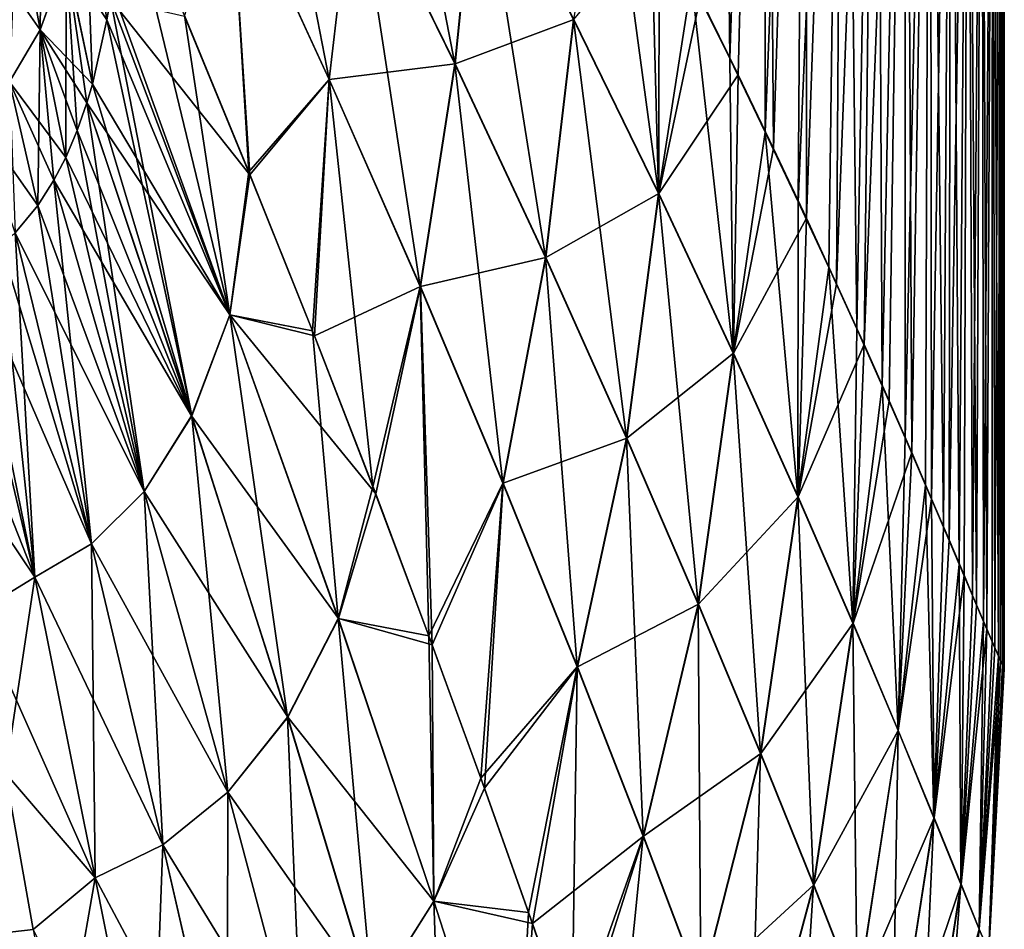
# Model space of a CAD drawing. Header units: millimetres. Extents: x -24 to 118, y -375 to 355.
# Tile 18 of 256: x 72 to 85, y 84 to 96. Entities that reach past the tile are written whole.
import ezdxf

# ---------------------------------------------------------------- set-up
doc = ezdxf.new("R2010")
doc.units = ezdxf.units.MM
doc.header["$LTSCALE"] = 52.148148
for name, color, linetype in [('21', 7, 'CONTINUOUS'), ('22', 7, 'CONTINUOUS'), ('23', 7, 'CONTINUOUS'), ('30', 7, 'CONTINUOUS'), ('31', 7, 'CONTINUOUS')]:
    doc.layers.add(name, color=color, linetype=linetype)

msp = doc.modelspace()

# ---------------------------------------------------------------- linework, layer by layer
at = {"layer": '21', "color": 7, "linetype": 'CONTINUOUS', "true_color": 0xe0f2ff}
for points in [[(81.118, 96.508, 18.729), (81.622, 95.488, 17.865), (81.457, 110.305, 18.051), (81.118, 96.508, 18.729)], [(81.457, 110.305, 18.051), (81.622, 95.488, 17.865), (82.078, 109.31, 16.894), (81.457, 110.305, 18.051)], [(81.734, 95.274, -17.67), (81.23, 96.299, -18.56), (82.089, 109.31, -16.894), (81.734, 95.274, -17.67)], [(81.622, 95.488, 17.865), (82.093, 94.515, 16.941), (82.078, 109.31, 16.894), (81.622, 95.488, 17.865)], [(82.203, 94.299, -16.721), (81.734, 95.274, -17.67), (82.089, 109.31, -16.894), (82.203, 94.299, -16.721)], [(82.078, 109.31, 16.894), (82.093, 94.515, 16.941), (82.634, 108.381, 15.656), (82.078, 109.31, 16.894)], [(82.645, 108.381, -15.656), (82.203, 94.299, -16.721), (82.089, 109.31, -16.894), (82.645, 108.381, -15.656)], [(82.093, 94.515, 16.941), (82.529, 93.593, 15.962), (82.634, 108.381, 15.656), (82.093, 94.515, 16.941)], [(82.637, 93.376, -15.715), (82.203, 94.299, -16.721), (82.645, 108.381, -15.656), (82.637, 93.376, -15.715)], [(82.634, 108.381, 15.656), (82.529, 93.593, 15.962), (83.129, 107.522, 14.345), (82.634, 108.381, 15.656)], [(83.138, 107.522, -14.345), (82.637, 93.376, -15.715), (82.645, 108.381, -15.656), (83.138, 107.522, -14.345)], [(82.529, 93.593, 15.962), (82.932, 92.726, 14.933), (83.129, 107.522, 14.345), (82.529, 93.593, 15.962)], [(83.036, 92.511, -14.659), (82.637, 93.376, -15.715), (83.138, 107.522, -14.345), (83.036, 92.511, -14.659)], [(82.932, 92.726, 14.933), (83.302, 91.914, 13.853), (83.129, 107.522, 14.345), (82.932, 92.726, 14.933)], [(83.573, 106.738, -12.97), (83.036, 92.511, -14.659), (83.138, 107.522, -14.345), (83.573, 106.738, -12.97)], [(83.129, 107.522, 14.345), (83.302, 91.914, 13.853), (83.565, 106.738, 12.97), (83.129, 107.522, 14.345)], [(83.4, 91.705, -13.555), (83.036, 92.511, -14.659), (83.573, 106.738, -12.97), (83.4, 91.705, -13.555)], [(83.302, 91.914, 13.853), (83.639, 91.16, 12.727), (83.565, 106.738, 12.97), (83.302, 91.914, 13.853)], [(83.95, 106.031, -11.539), (83.4, 91.705, -13.555), (83.573, 106.738, -12.97), (83.95, 106.031, -11.539)], [(83.565, 106.738, 12.97), (83.639, 91.16, 12.727), (83.944, 106.031, 11.539), (83.565, 106.738, 12.97)], [(83.731, 90.96, -12.403), (83.4, 91.705, -13.555), (83.95, 106.031, -11.539), (83.731, 90.96, -12.403)], [(83.639, 91.16, 12.727), (83.942, 90.47, 11.561), (83.944, 106.031, 11.539), (83.639, 91.16, 12.727)], [(84.029, 90.278, -11.211), (83.731, 90.96, -12.403), (83.95, 106.031, -11.539), (84.029, 90.278, -11.211)], [(83.944, 106.031, 11.539), (83.942, 90.47, 11.561), (84.27, 105.405, 10.063), (83.944, 106.031, 11.539)], [(84.275, 105.405, -10.063), (84.029, 90.278, -11.211), (83.95, 106.031, -11.539), (84.275, 105.405, -10.063)], [(83.942, 90.47, 11.561), (84.213, 89.845, 10.362), (84.27, 105.405, 10.063), (83.942, 90.47, 11.561)], [(84.293, 89.666, -9.985), (84.029, 90.278, -11.211), (84.275, 105.405, -10.063), (84.293, 89.666, -9.985)], [(84.213, 89.845, 10.362), (84.451, 89.289, 9.134), (84.27, 105.405, 10.063), (84.213, 89.845, 10.362)], [(84.27, 105.405, 10.063), (84.451, 89.289, 9.134), (84.545, 104.863, 8.551), (84.27, 105.405, 10.063)], [(84.548, 104.863, -8.551), (84.293, 89.666, -9.985), (84.275, 105.405, -10.063), (84.548, 104.863, -8.551)], [(84.523, 89.124, -8.731), (84.293, 89.666, -9.985), (84.548, 104.863, -8.551), (84.523, 89.124, -8.731)], [(84.451, 89.289, 9.134), (84.658, 88.801, 7.879), (84.545, 104.863, 8.551), (84.451, 89.289, 9.134)], [(84.775, 104.407, -7.013), (84.523, 89.124, -8.731), (84.548, 104.863, -8.551), (84.775, 104.407, -7.013)], [(84.545, 104.863, 8.551), (84.658, 88.801, 7.879), (84.773, 104.407, 7.013), (84.545, 104.863, 8.551)], [(84.721, 88.654, -7.455), (84.523, 89.124, -8.731), (84.775, 104.407, -7.013), (84.721, 88.654, -7.455)], [(84.658, 88.801, 7.879), (84.834, 88.386, 6.606), (84.773, 104.407, 7.013), (84.658, 88.801, 7.879)], [(84.888, 88.259, -6.16), (84.721, 88.654, -7.455), (84.775, 104.407, -7.013), (84.888, 88.259, -6.16)], [(84.773, 104.407, 7.013), (84.834, 88.386, 6.606), (84.956, 104.04, 5.459), (84.773, 104.407, 7.013)], [(84.957, 104.04, -5.459), (84.888, 88.259, -6.16), (84.775, 104.407, -7.013), (84.957, 104.04, -5.459)], [(84.834, 88.386, 6.606), (84.978, 88.045, 5.325), (84.956, 104.04, 5.459), (84.834, 88.386, 6.606)], [(85.024, 87.939, -4.857), (84.888, 88.259, -6.16), (84.957, 104.04, -5.459), (85.024, 87.939, -4.857)], [(84.956, 104.04, 5.459), (84.978, 88.045, 5.325), (85.097, 103.763, 3.898), (84.956, 104.04, 5.459)], [(85.097, 103.763, -3.898), (85.024, 87.939, -4.857), (84.957, 104.04, -5.459), (85.097, 103.763, -3.898)], [(84.978, 88.045, 5.325), (85.093, 87.778, 4.042), (85.097, 103.763, 3.898), (84.978, 88.045, 5.325)], [(85.128, 87.696, -3.559), (85.024, 87.939, -4.857), (85.097, 103.763, -3.898), (85.128, 87.696, -3.559)], [(85.093, 87.778, 4.042), (85.177, 87.585, 2.764), (85.097, 103.763, 3.898), (85.093, 87.778, 4.042)], [(85.197, 103.578, -2.338), (85.128, 87.696, -3.559), (85.097, 103.763, -3.898), (85.197, 103.578, -2.338)], [(85.097, 103.763, 3.898), (85.177, 87.585, 2.764), (85.197, 103.578, 2.338), (85.097, 103.763, 3.898)], [(85.202, 87.531, -2.275), (85.128, 87.696, -3.559), (85.197, 103.578, -2.338), (85.202, 87.531, -2.275)], [(85.177, 87.585, 2.764), (85.231, 87.466, 1.501), (85.197, 103.578, 2.338), (85.177, 87.585, 2.764)], [(85.25, 103.485, -0.779), (85.202, 87.531, -2.275), (85.197, 103.578, -2.338), (85.25, 103.485, -0.779)], [(85.197, 103.578, 2.338), (85.231, 87.466, 1.501), (85.25, 103.485, 0.779), (85.197, 103.578, 2.338)], [(85.244, 87.439, -1.008), (85.202, 87.531, -2.275), (85.25, 103.485, -0.779), (85.244, 87.439, -1.008)], [(85.231, 87.466, 1.501), (85.254, 87.418, 0.247), (85.25, 103.485, 0.779), (85.231, 87.466, 1.501)], [(85.254, 87.418, 0.247), (85.244, 87.439, -1.008), (85.25, 103.485, -0.779), (85.254, 87.418, 0.247)], [(85.25, 103.485, 0.779), (85.254, 87.418, 0.247), (85.25, 103.485, -0.779), (85.25, 103.485, 0.779)]]:
    msp.add_3dface(points, dxfattribs=at)
at = {"layer": '22', "color": 7, "linetype": 'CONTINUOUS', "true_color": 0xe0f2ff}
for points in [[(77.988, 95.418, 22.035), (76.896, 101.074, 22.83), (76.663, 98.118, 22.928), (77.988, 95.418, 22.035)], [(78.295, 98.471, 21.918), (76.896, 101.074, 22.83), (77.988, 95.418, 22.035), (78.295, 98.471, 21.918)], [(76.325, 95.213, 23.027), (75.217, 100.931, 23.511), (75.016, 98.064, 23.591), (76.325, 95.213, 23.027)], [(76.663, 98.118, 22.928), (75.217, 100.931, 23.511), (76.325, 95.213, 23.027), (76.663, 98.118, 22.928)], [(80.679, 93.705, 19.26), (80.009, 98.672, 20.267), (79.556, 96.006, 20.722), (80.679, 93.705, 19.26)], [(80.581, 97.568, 19.529), (80.009, 98.672, 20.267), (80.679, 93.705, 19.26), (80.581, 97.568, 19.529)], [(76.664, 98.118, -22.928), (78.299, 98.471, -21.918), (77.991, 95.418, -22.035), (76.664, 98.118, -22.928)], [(79.186, 92.859, 20.853), (78.295, 98.471, 21.918), (77.988, 95.418, 22.035), (79.186, 92.859, 20.853)], [(78.299, 98.471, -21.918), (79.561, 96.006, -20.722), (77.991, 95.418, -22.035), (78.299, 98.471, -21.918)], [(79.556, 96.006, 20.722), (78.295, 98.471, 21.918), (79.186, 92.859, 20.853), (79.556, 96.006, 20.722)], [(75.264, 93.99, 23.481), (75.016, 98.064, 23.591), (74.412, 96.059, 23.773), (75.264, 93.99, 23.481)], [(74.414, 96.048, -23.772), (75.014, 98.064, -23.591), (75.278, 93.952, -23.474), (74.414, 96.048, -23.772)], [(75.014, 98.064, -23.591), (76.664, 98.118, -22.928), (76.326, 95.213, -23.027), (75.014, 98.064, -23.591)], [(75.014, 98.064, -23.591), (76.326, 95.213, -23.027), (75.278, 93.952, -23.474), (75.014, 98.064, -23.591)], [(76.325, 95.213, 23.027), (75.016, 98.064, 23.591), (75.264, 93.99, 23.481), (76.325, 95.213, 23.027)], [(77.529, 92.473, 22.15), (76.663, 98.118, 22.928), (76.325, 95.213, 23.027), (77.529, 92.473, 22.15)], [(76.664, 98.118, -22.928), (77.991, 95.418, -22.035), (76.326, 95.213, -23.027), (76.664, 98.118, -22.928)], [(77.988, 95.418, 22.035), (76.663, 98.118, 22.928), (77.529, 92.473, 22.15), (77.988, 95.418, 22.035)], [(81.118, 96.508, 18.729), (80.581, 97.568, 19.529), (80.679, 93.705, 19.26), (81.118, 96.508, 18.729)], [(79.561, 96.006, -20.722), (80.691, 97.368, -19.385), (80.685, 93.705, -19.26), (79.561, 96.006, -20.722)], [(80.691, 97.368, -19.385), (81.23, 96.299, -18.56), (80.685, 93.705, -19.26), (80.691, 97.368, -19.385)], [(81.668, 91.593, 17.556), (81.118, 96.508, 18.729), (80.679, 93.705, 19.26), (81.668, 91.593, 17.556)], [(81.622, 95.488, 17.865), (81.118, 96.508, 18.729), (81.668, 91.593, 17.556), (81.622, 95.488, 17.865)], [(81.23, 96.299, -18.56), (81.734, 95.274, -17.67), (80.685, 93.705, -19.26), (81.23, 96.299, -18.56)], [(77.991, 95.418, -22.035), (79.561, 96.006, -20.722), (79.19, 92.859, -20.853), (77.991, 95.418, -22.035)], [(80.258, 90.469, 19.401), (79.556, 96.006, 20.722), (79.186, 92.859, 20.853), (80.258, 90.469, 19.401)], [(79.561, 96.006, -20.722), (80.685, 93.705, -19.26), (79.19, 92.859, -20.853), (79.561, 96.006, -20.722)], [(80.679, 93.705, 19.26), (79.556, 96.006, 20.722), (80.258, 90.469, 19.401), (80.679, 93.705, 19.26)], [(82.093, 94.515, 16.941), (81.622, 95.488, 17.865), (81.668, 91.593, 17.556), (82.093, 94.515, 16.941)], [(76.326, 95.213, -23.027), (77.991, 95.418, -22.035), (77.532, 92.473, -22.15), (76.326, 95.213, -23.027)], [(78.623, 89.872, 20.982), (77.988, 95.418, 22.035), (77.529, 92.473, 22.15), (78.623, 89.872, 20.982)], [(77.991, 95.418, -22.035), (79.19, 92.859, -20.853), (77.532, 92.473, -22.15), (77.991, 95.418, -22.035)], [(79.186, 92.859, 20.853), (77.988, 95.418, 22.035), (78.623, 89.872, 20.982), (79.186, 92.859, 20.853)], [(76.104, 91.889, 22.991), (76.325, 95.213, 23.027), (75.264, 93.99, 23.481), (76.104, 91.889, 22.991)], [(75.278, 93.952, -23.474), (76.326, 95.213, -23.027), (76.131, 91.822, -22.972), (75.278, 93.952, -23.474)], [(76.903, 89.825, 22.314), (76.325, 95.213, 23.027), (76.104, 91.889, 22.991), (76.903, 89.825, 22.314)], [(76.326, 95.213, -23.027), (77.532, 92.473, -22.15), (76.131, 91.822, -22.972), (76.326, 95.213, -23.027)], [(77.529, 92.473, 22.15), (76.325, 95.213, 23.027), (76.903, 89.825, 22.314), (77.529, 92.473, 22.15)], [(80.685, 93.705, -19.26), (81.734, 95.274, -17.67), (81.674, 91.593, -17.556), (80.685, 93.705, -19.26)], [(81.734, 95.274, -17.67), (82.203, 94.299, -16.721), (81.674, 91.593, -17.556), (81.734, 95.274, -17.67)], [(82.523, 89.691, 15.635), (82.093, 94.515, 16.941), (81.668, 91.593, 17.556), (82.523, 89.691, 15.635)], [(82.529, 93.593, 15.962), (82.093, 94.515, 16.941), (82.523, 89.691, 15.635), (82.529, 93.593, 15.962)], [(82.203, 94.299, -16.721), (82.637, 93.376, -15.715), (81.674, 91.593, -17.556), (82.203, 94.299, -16.721)], [(79.19, 92.859, -20.853), (80.685, 93.705, -19.26), (80.263, 90.469, -19.401), (79.19, 92.859, -20.853)], [(81.205, 88.273, 17.702), (80.679, 93.705, 19.26), (80.258, 90.469, 19.401), (81.205, 88.273, 17.702)], [(80.685, 93.705, -19.26), (81.674, 91.593, -17.556), (80.263, 90.469, -19.401), (80.685, 93.705, -19.26)], [(81.668, 91.593, 17.556), (80.679, 93.705, 19.26), (81.205, 88.273, 17.702), (81.668, 91.593, 17.556)], [(82.932, 92.726, 14.933), (82.529, 93.593, 15.962), (82.523, 89.691, 15.635), (82.932, 92.726, 14.933)], [(81.674, 91.593, -17.556), (82.637, 93.376, -15.715), (82.529, 89.691, -15.635), (81.674, 91.593, -17.556)], [(82.637, 93.376, -15.715), (83.036, 92.511, -14.659), (82.529, 89.691, -15.635), (82.637, 93.376, -15.715)], [(77.532, 92.473, -22.15), (79.19, 92.859, -20.853), (78.627, 89.872, -20.982), (77.532, 92.473, -22.15)], [(79.606, 87.441, 19.54), (79.186, 92.859, 20.853), (78.623, 89.872, 20.982), (79.606, 87.441, 19.54)], [(79.19, 92.859, -20.853), (80.263, 90.469, -19.401), (78.627, 89.872, -20.982), (79.19, 92.859, -20.853)], [(80.258, 90.469, 19.401), (79.186, 92.859, 20.853), (79.606, 87.441, 19.54), (80.258, 90.469, 19.401)], [(83.249, 88.02, 13.526), (82.932, 92.726, 14.933), (82.523, 89.691, 15.635), (83.249, 88.02, 13.526)], [(83.302, 91.914, 13.853), (82.932, 92.726, 14.933), (83.249, 88.02, 13.526), (83.302, 91.914, 13.853)], [(76.131, 91.822, -22.972), (77.532, 92.473, -22.15), (76.941, 89.732, -22.279), (76.131, 91.822, -22.972)], [(77.644, 87.851, 21.469), (77.529, 92.473, 22.15), (76.903, 89.825, 22.314), (77.644, 87.851, 21.469)], [(76.941, 89.732, -22.279), (77.532, 92.473, -22.15), (77.689, 87.736, -21.414), (76.941, 89.732, -22.279)], [(78.623, 89.872, 20.982), (77.529, 92.473, 22.15), (77.644, 87.851, 21.469), (78.623, 89.872, 20.982)], [(77.532, 92.473, -22.15), (78.627, 89.872, -20.982), (77.689, 87.736, -21.414), (77.532, 92.473, -22.15)], [(83.036, 92.511, -14.659), (83.4, 91.705, -13.555), (82.529, 89.691, -15.635), (83.036, 92.511, -14.659)], [(83.639, 91.16, 12.727), (83.302, 91.914, 13.853), (83.249, 88.02, 13.526), (83.639, 91.16, 12.727)], [(82.529, 89.691, -15.635), (83.4, 91.705, -13.555), (83.253, 88.02, -13.526), (82.529, 89.691, -15.635)], [(83.4, 91.705, -13.555), (83.731, 90.96, -12.403), (83.253, 88.02, -13.526), (83.4, 91.705, -13.555)], [(80.263, 90.469, -19.401), (81.674, 91.593, -17.556), (81.21, 88.273, -17.702), (80.263, 90.469, -19.401)], [(82.028, 86.296, 15.781), (81.668, 91.593, 17.556), (81.205, 88.273, 17.702), (82.028, 86.296, 15.781)], [(81.674, 91.593, -17.556), (82.529, 89.691, -15.635), (81.21, 88.273, -17.702), (81.674, 91.593, -17.556)], [(82.523, 89.691, 15.635), (81.668, 91.593, 17.556), (82.028, 86.296, 15.781), (82.523, 89.691, 15.635)], [(83.849, 86.6, 11.26), (83.639, 91.16, 12.727), (83.249, 88.02, 13.526), (83.849, 86.6, 11.26)], [(83.942, 90.47, 11.561), (83.639, 91.16, 12.727), (83.849, 86.6, 11.26), (83.942, 90.47, 11.561)], [(83.731, 90.96, -12.403), (84.029, 90.278, -11.211), (83.253, 88.02, -13.526), (83.731, 90.96, -12.403)], [(78.627, 89.872, -20.982), (80.263, 90.469, -19.401), (79.61, 87.441, -19.54), (78.627, 89.872, -20.982)], [(80.478, 85.205, 17.845), (80.258, 90.469, 19.401), (79.606, 87.441, 19.54), (80.478, 85.205, 17.845)], [(80.263, 90.469, -19.401), (81.21, 88.273, -17.702), (79.61, 87.441, -19.54), (80.263, 90.469, -19.401)], [(81.205, 88.273, 17.702), (80.258, 90.469, 19.401), (80.478, 85.205, 17.845), (81.205, 88.273, 17.702)], [(84.213, 89.845, 10.362), (83.942, 90.47, 11.561), (83.849, 86.6, 11.26), (84.213, 89.845, 10.362)], [(83.253, 88.02, -13.526), (84.029, 90.278, -11.211), (83.851, 86.6, -11.26), (83.253, 88.02, -13.526)], [(84.029, 90.278, -11.211), (84.293, 89.666, -9.985), (83.851, 86.6, -11.26), (84.029, 90.278, -11.211)], [(78.331, 85.97, 20.463), (78.623, 89.872, 20.982), (77.644, 87.851, 21.469), (78.331, 85.97, 20.463)], [(77.689, 87.736, -21.414), (78.627, 89.872, -20.982), (78.381, 85.839, -20.384), (77.689, 87.736, -21.414)], [(79.606, 87.441, 19.54), (78.623, 89.872, 20.982), (78.331, 85.97, 20.463), (79.606, 87.441, 19.54)], [(78.627, 89.872, -20.982), (79.61, 87.441, -19.54), (78.381, 85.839, -20.384), (78.627, 89.872, -20.982)], [(84.324, 85.444, 8.868), (84.213, 89.845, 10.362), (83.849, 86.6, 11.26), (84.324, 85.444, 8.868)], [(84.451, 89.289, 9.134), (84.213, 89.845, 10.362), (84.324, 85.444, 8.868), (84.451, 89.289, 9.134)], [(81.21, 88.273, -17.702), (82.529, 89.691, -15.635), (82.033, 86.296, -15.781), (81.21, 88.273, -17.702)], [(82.729, 84.559, 13.666), (82.523, 89.691, 15.635), (82.028, 86.296, 15.781), (82.729, 84.559, 13.666)], [(82.529, 89.691, -15.635), (83.253, 88.02, -13.526), (82.033, 86.296, -15.781), (82.529, 89.691, -15.635)], [(83.249, 88.02, 13.526), (82.523, 89.691, 15.635), (82.729, 84.559, 13.666), (83.249, 88.02, 13.526)], [(83.851, 86.6, -11.26), (84.293, 89.666, -9.985), (84.326, 85.444, -8.868), (83.851, 86.6, -11.26)], [(84.293, 89.666, -9.985), (84.523, 89.124, -8.731), (84.326, 85.444, -8.868), (84.293, 89.666, -9.985)], [(84.658, 88.801, 7.879), (84.451, 89.289, 9.134), (84.324, 85.444, 8.868), (84.658, 88.801, 7.879)], [(84.523, 89.124, -8.731), (84.721, 88.654, -7.455), (84.326, 85.444, -8.868), (84.523, 89.124, -8.731)], [(84.681, 84.566, 6.386), (84.658, 88.801, 7.879), (84.324, 85.444, 8.868), (84.681, 84.566, 6.386)], [(84.834, 88.386, 6.606), (84.658, 88.801, 7.879), (84.681, 84.566, 6.386), (84.834, 88.386, 6.606)], [(84.326, 85.444, -8.868), (84.721, 88.654, -7.455), (84.682, 84.566, -6.386), (84.326, 85.444, -8.868)], [(84.721, 88.654, -7.455), (84.888, 88.259, -6.16), (84.682, 84.566, -6.386), (84.721, 88.654, -7.455)], [(84.978, 88.045, 5.325), (84.834, 88.386, 6.606), (84.681, 84.566, 6.386), (84.978, 88.045, 5.325)], [(79.61, 87.441, -19.54), (81.21, 88.273, -17.702), (80.482, 85.205, -17.845), (79.61, 87.441, -19.54)], [(81.239, 83.19, 15.924), (81.205, 88.273, 17.702), (80.478, 85.205, 17.845), (81.239, 83.19, 15.924)], [(81.21, 88.273, -17.702), (82.033, 86.296, -15.781), (80.482, 85.205, -17.845), (81.21, 88.273, -17.702)], [(82.028, 86.296, 15.781), (81.205, 88.273, 17.702), (81.239, 83.19, 15.924), (82.028, 86.296, 15.781)], [(84.888, 88.259, -6.16), (85.024, 87.939, -4.857), (84.682, 84.566, -6.386), (84.888, 88.259, -6.16)], [(82.033, 86.296, -15.781), (83.253, 88.02, -13.526), (82.733, 84.559, -13.666), (82.033, 86.296, -15.781)], [(83.309, 83.081, 11.388), (83.249, 88.02, 13.526), (82.729, 84.559, 13.666), (83.309, 83.081, 11.388)], [(83.253, 88.02, -13.526), (83.851, 86.6, -11.26), (82.733, 84.559, -13.666), (83.253, 88.02, -13.526)], [(83.849, 86.6, 11.26), (83.249, 88.02, 13.526), (83.309, 83.081, 11.388), (83.849, 86.6, 11.26)], [(84.923, 83.975, 3.849), (84.978, 88.045, 5.325), (84.681, 84.566, 6.386), (84.923, 83.975, 3.849)], [(85.093, 87.778, 4.042), (84.978, 88.045, 5.325), (84.923, 83.975, 3.849), (85.093, 87.778, 4.042)], [(84.682, 84.566, -6.386), (85.024, 87.939, -4.857), (84.923, 83.975, -3.849), (84.682, 84.566, -6.386)], [(85.024, 87.939, -4.857), (85.128, 87.696, -3.559), (84.923, 83.975, -3.849), (85.024, 87.939, -4.857)], [(85.177, 87.585, 2.764), (85.093, 87.778, 4.042), (84.923, 83.975, 3.849), (85.177, 87.585, 2.764)], [(85.128, 87.696, -3.559), (85.202, 87.531, -2.275), (84.923, 83.975, -3.849), (85.128, 87.696, -3.559)], [(85.049, 83.678, 1.286), (85.177, 87.585, 2.764), (84.923, 83.975, 3.849), (85.049, 83.678, 1.286)], [(84.923, 83.975, -3.849), (85.202, 87.531, -2.275), (85.049, 83.678, -1.286), (84.923, 83.975, -3.849)], [(85.231, 87.466, 1.501), (85.177, 87.585, 2.764), (85.049, 83.678, 1.286), (85.231, 87.466, 1.501)], [(85.202, 87.531, -2.275), (85.244, 87.439, -1.008), (85.049, 83.678, -1.286), (85.202, 87.531, -2.275)], [(78.962, 84.193, 19.303), (79.606, 87.441, 19.54), (78.331, 85.97, 20.463), (78.962, 84.193, 19.303)], [(78.381, 85.839, -20.384), (79.61, 87.441, -19.54), (79.015, 84.049, -19.199), (78.381, 85.839, -20.384)], [(79.536, 82.536, 18.006), (79.606, 87.441, 19.54), (78.962, 84.193, 19.303), (79.536, 82.536, 18.006)], [(79.61, 87.441, -19.54), (80.482, 85.205, -17.845), (79.015, 84.049, -19.199), (79.61, 87.441, -19.54)], [(80.478, 85.205, 17.845), (79.606, 87.441, 19.54), (79.536, 82.536, 18.006), (80.478, 85.205, 17.845)], [(85.254, 87.418, 0.247), (85.231, 87.466, 1.501), (85.049, 83.678, 1.286), (85.254, 87.418, 0.247)], [(85.244, 87.439, -1.008), (85.254, 87.418, 0.247), (85.049, 83.678, -1.286), (85.244, 87.439, -1.008)], [(85.049, 83.678, -1.286), (85.254, 87.418, 0.247), (85.049, 83.678, 1.286), (85.049, 83.678, -1.286)], [(82.733, 84.559, -13.666), (83.851, 86.6, -11.26), (83.312, 83.081, -11.388), (82.733, 84.559, -13.666)], [(83.771, 81.879, 8.978), (83.849, 86.6, 11.26), (83.309, 83.081, 11.388), (83.771, 81.879, 8.978)], [(83.851, 86.6, -11.26), (84.326, 85.444, -8.868), (83.312, 83.081, -11.388), (83.851, 86.6, -11.26)], [(84.324, 85.444, 8.868), (83.849, 86.6, 11.26), (83.771, 81.879, 8.978), (84.324, 85.444, 8.868)], [(80.482, 85.205, -17.845), (82.033, 86.296, -15.781), (81.243, 83.19, -15.924), (80.482, 85.205, -17.845)], [(81.889, 81.418, 13.803), (82.028, 86.296, 15.781), (81.239, 83.19, 15.924), (81.889, 81.418, 13.803)], [(82.033, 86.296, -15.781), (82.733, 84.559, -13.666), (81.243, 83.19, -15.924), (82.033, 86.296, -15.781)], [(82.729, 84.559, 13.666), (82.028, 86.296, 15.781), (81.889, 81.418, 13.803), (82.729, 84.559, 13.666)], [(83.312, 83.081, -11.388), (84.326, 85.444, -8.868), (83.773, 81.879, -8.978), (83.312, 83.081, -11.388)], [(84.118, 80.965, 6.472), (84.324, 85.444, 8.868), (83.771, 81.879, 8.978), (84.118, 80.965, 6.472)], [(84.326, 85.444, -8.868), (84.682, 84.566, -6.386), (83.773, 81.879, -8.978), (84.326, 85.444, -8.868)], [(84.681, 84.566, 6.386), (84.324, 85.444, 8.868), (84.118, 80.965, 6.472), (84.681, 84.566, 6.386)], [(79.015, 84.049, -19.199), (80.482, 85.205, -17.845), (79.591, 82.384, -17.875), (79.015, 84.049, -19.199)], [(80.056, 81.003, 16.576), (80.478, 85.205, 17.845), (79.536, 82.536, 18.006), (80.056, 81.003, 16.576)], [(80.482, 85.205, -17.845), (81.243, 83.19, -15.924), (79.591, 82.384, -17.875), (80.482, 85.205, -17.845)], [(81.239, 83.19, 15.924), (80.478, 85.205, 17.845), (80.056, 81.003, 16.576), (81.239, 83.19, 15.924)], [(81.243, 83.19, -15.924), (82.733, 84.559, -13.666), (81.892, 81.418, -13.803), (81.243, 83.19, -15.924)], [(82.429, 79.91, 11.513), (82.729, 84.559, 13.666), (81.889, 81.418, 13.803), (82.429, 79.91, 11.513)], [(82.733, 84.559, -13.666), (83.312, 83.081, -11.388), (81.892, 81.418, -13.803), (82.733, 84.559, -13.666)], [(83.309, 83.081, 11.388), (82.729, 84.559, 13.666), (82.429, 79.91, 11.513), (83.309, 83.081, 11.388)], [(83.773, 81.879, -8.978), (84.682, 84.566, -6.386), (84.119, 80.965, -6.472), (83.773, 81.879, -8.978)], [(84.353, 80.35, 3.903), (84.681, 84.566, 6.386), (84.118, 80.965, 6.472), (84.353, 80.35, 3.903)], [(84.682, 84.566, -6.386), (84.923, 83.975, -3.849), (84.119, 80.965, -6.472), (84.682, 84.566, -6.386)], [(84.923, 83.975, 3.849), (84.681, 84.566, 6.386), (84.353, 80.35, 3.903), (84.923, 83.975, 3.849)], [(84.119, 80.965, -6.472), (84.923, 83.975, -3.849), (84.353, 80.35, -3.903), (84.119, 80.965, -6.472)], [(84.923, 83.975, -3.849), (85.049, 83.678, -1.286), (84.353, 80.35, -3.903), (84.923, 83.975, -3.849)], [(84.475, 80.041, 1.304), (84.923, 83.975, 3.849), (84.353, 80.35, 3.903), (84.475, 80.041, 1.304)], [(85.049, 83.678, 1.286), (84.923, 83.975, 3.849), (84.475, 80.041, 1.304), (85.049, 83.678, 1.286)]]:
    msp.add_3dface(points, dxfattribs=at)
at = {"layer": '23', "color": 7, "linetype": 'CONTINUOUS', "true_color": 0xe0f2ff}
for points in [[(75.011, 92.098, 23.496), (73.573, 98.05, 23.869), (73.453, 96.422, 23.911), (75.011, 92.098, 23.496)], [(74.412, 96.059, 23.773), (73.573, 98.05, 23.869), (75.011, 92.098, 23.496), (74.412, 96.059, 23.773)], [(73.432, 96.278, 23.914), (75.011, 92.098, 23.496), (73.453, 96.422, 23.911), (73.432, 96.278, 23.914)], [(73.387, 96, 23.921), (74.508, 90.765, 23.54), (73.432, 96.278, 23.914), (73.387, 96, 23.921)], [(73.432, 96.278, -23.914), (75.011, 92.098, -23.496), (73.387, 96, -23.921), (73.432, 96.278, -23.914)], [(74.414, 96.048, -23.772), (75.278, 93.952, -23.474), (73.432, 96.278, -23.914), (74.414, 96.048, -23.772)], [(75.278, 93.952, -23.474), (75.011, 92.098, -23.496), (73.432, 96.278, -23.914), (75.278, 93.952, -23.474)], [(73.432, 96.278, 23.914), (74.508, 90.765, 23.54), (75.011, 92.098, 23.496), (73.432, 96.278, 23.914)], [(73.196, 95.151, 23.942), (74.508, 90.765, 23.54), (73.387, 96, 23.921), (73.196, 95.151, 23.942)], [(75.011, 92.098, -23.496), (73.196, 95.151, -23.942), (73.387, 96, -23.921), (75.011, 92.098, -23.496)], [(75.264, 93.99, 23.481), (74.412, 96.059, 23.773), (75.011, 92.098, 23.496), (75.264, 93.99, 23.481)], [(73.121, 94.903, 23.948), (74.508, 90.765, 23.54), (73.196, 95.151, 23.942), (73.121, 94.903, 23.948)], [(73.121, 94.903, -23.948), (73.196, 95.151, -23.942), (75.011, 92.098, -23.496), (73.121, 94.903, -23.948)], [(72.993, 94.536, 23.957), (73.881, 89.761, 23.575), (73.121, 94.903, 23.948), (72.993, 94.536, 23.957)], [(73.121, 94.903, -23.948), (74.507, 90.765, -23.54), (72.993, 94.536, -23.957), (73.121, 94.903, -23.948)], [(73.121, 94.903, 23.948), (73.881, 89.761, 23.575), (74.508, 90.765, 23.54), (73.121, 94.903, 23.948)], [(74.507, 90.765, -23.54), (73.121, 94.903, -23.948), (75.011, 92.098, -23.496), (74.507, 90.765, -23.54)], [(72.842, 94.182, 23.965), (73.881, 89.761, 23.575), (72.993, 94.536, 23.957), (72.842, 94.182, 23.965)], [(74.507, 90.765, -23.54), (72.842, 94.182, -23.965), (72.993, 94.536, -23.957), (74.507, 90.765, -23.54)], [(72.686, 93.881, 23.973), (73.881, 89.761, 23.575), (72.842, 94.182, 23.965), (72.686, 93.881, 23.973)], [(72.686, 93.881, -23.973), (72.842, 94.182, -23.965), (74.507, 90.765, -23.54), (72.686, 93.881, -23.973)], [(73.88, 89.761, -23.575), (72.474, 93.547, -23.98), (72.686, 93.881, -23.973), (73.88, 89.761, -23.575)], [(72.474, 93.547, 23.98), (73.181, 89.07, 23.602), (72.686, 93.881, 23.973), (72.474, 93.547, 23.98)], [(72.686, 93.881, 23.973), (73.181, 89.07, 23.602), (73.881, 89.761, 23.575), (72.686, 93.881, 23.973)], [(73.88, 89.761, -23.575), (72.686, 93.881, -23.973), (74.507, 90.765, -23.54), (73.88, 89.761, -23.575)], [(76.104, 91.889, 22.991), (75.264, 93.99, 23.481), (75.011, 92.098, 23.496), (76.104, 91.889, 22.991)], [(75.278, 93.952, -23.474), (76.131, 91.822, -22.972), (75.011, 92.098, -23.496), (75.278, 93.952, -23.474)], [(72.173, 93.184, -23.988), (72.474, 93.547, -23.98), (73.88, 89.761, -23.575), (72.173, 93.184, -23.988)], [(72.173, 93.184, 23.988), (73.181, 89.07, 23.602), (72.474, 93.547, 23.98), (72.173, 93.184, 23.988)], [(72.432, 88.629, 23.621), (72.173, 93.184, 23.988), (71.974, 93.001, 23.992), (72.432, 88.629, 23.621)], [(72.173, 93.184, -23.988), (73.181, 89.07, -23.602), (71.99, 93.014, -23.992), (72.173, 93.184, -23.988)], [(73.181, 89.07, -23.602), (72.173, 93.184, -23.988), (73.88, 89.761, -23.575), (73.181, 89.07, -23.602)], [(73.181, 89.07, 23.602), (72.173, 93.184, 23.988), (72.432, 88.629, 23.621), (73.181, 89.07, 23.602)], [(71.473, 92.68, 23.998), (72.432, 88.629, 23.621), (71.974, 93.001, 23.992), (71.473, 92.68, 23.998)], [(71.99, 93.014, -23.992), (73.181, 89.07, -23.602), (71.59, 92.739, -23.997), (71.99, 93.014, -23.992)], [(71.59, 92.739, -23.997), (72.432, 88.629, -23.621), (71.473, 92.68, -23.998), (71.59, 92.739, -23.997)], [(71.59, 92.739, -23.997), (73.181, 89.07, -23.602), (72.432, 88.629, -23.621), (71.59, 92.739, -23.997)], [(71.473, 92.68, -23.998), (72.432, 88.629, -23.621), (70.906, 92.503, -24), (71.473, 92.68, -23.998)], [(72.432, 88.629, 23.621), (71.473, 92.68, 23.998), (71.29, 90.323, 23.898), (72.432, 88.629, 23.621)], [(70.906, 92.503, -24), (72.432, 88.629, -23.621), (71.29, 90.323, -23.898), (70.906, 92.503, -24)], [(76.448, 88.081, -22.334), (74.507, 90.765, -23.54), (75.011, 92.098, -23.496), (76.448, 88.081, -22.334)], [(74.508, 90.765, 23.54), (75.776, 86.778, 22.394), (75.011, 92.098, 23.496), (74.508, 90.765, 23.54)], [(76.131, 91.822, -22.972), (76.941, 89.732, -22.279), (75.011, 92.098, -23.496), (76.131, 91.822, -22.972)], [(76.941, 89.732, -22.279), (76.448, 88.081, -22.334), (75.011, 92.098, -23.496), (76.941, 89.732, -22.279)], [(76.104, 91.889, 22.991), (75.011, 92.098, 23.496), (76.446, 88.081, 22.334), (76.104, 91.889, 22.991)], [(75.011, 92.098, 23.496), (75.776, 86.778, 22.394), (76.446, 88.081, 22.334), (75.011, 92.098, 23.496)], [(76.903, 89.825, 22.314), (76.104, 91.889, 22.991), (76.446, 88.081, 22.334), (76.903, 89.825, 22.314)], [(75.777, 86.778, -22.394), (73.88, 89.761, -23.575), (74.507, 90.765, -23.54), (75.777, 86.778, -22.394)], [(73.881, 89.761, 23.575), (74.984, 85.783, 22.445), (74.508, 90.765, 23.54), (73.881, 89.761, 23.575)], [(75.777, 86.778, -22.394), (74.507, 90.765, -23.54), (76.448, 88.081, -22.334), (75.777, 86.778, -22.394)], [(74.508, 90.765, 23.54), (74.984, 85.783, 22.445), (75.776, 86.778, 22.394), (74.508, 90.765, 23.54)], [(71.29, 90.323, -23.898), (72.432, 88.629, -23.621), (71.672, 88.161, -23.592), (71.29, 90.323, -23.898)], [(71.672, 88.161, 23.592), (72.432, 88.629, 23.621), (71.29, 90.323, 23.898), (71.672, 88.161, 23.592)], [(74.985, 85.783, -22.445), (73.181, 89.07, -23.602), (73.88, 89.761, -23.575), (74.985, 85.783, -22.445)], [(73.181, 89.07, 23.602), (74.124, 85.09, 22.488), (73.881, 89.761, 23.575), (73.181, 89.07, 23.602)], [(74.985, 85.783, -22.445), (73.88, 89.761, -23.575), (75.777, 86.778, -22.394), (74.985, 85.783, -22.445)], [(73.881, 89.761, 23.575), (74.124, 85.09, 22.488), (74.984, 85.783, 22.445), (73.881, 89.761, 23.575)], [(77.644, 87.851, 21.469), (76.903, 89.825, 22.314), (76.446, 88.081, 22.334), (77.644, 87.851, 21.469)], [(76.941, 89.732, -22.279), (77.689, 87.736, -21.414), (76.448, 88.081, -22.334), (76.941, 89.732, -22.279)], [(73.181, 89.07, -23.602), (74.125, 85.09, -22.488), (72.432, 88.629, -23.621), (73.181, 89.07, -23.602)], [(73.233, 84.65, 22.523), (73.181, 89.07, 23.602), (72.432, 88.629, 23.621), (73.233, 84.65, 22.523)], [(74.125, 85.09, -22.488), (73.181, 89.07, -23.602), (74.985, 85.783, -22.445), (74.125, 85.09, -22.488)], [(74.124, 85.09, 22.488), (73.181, 89.07, 23.602), (73.233, 84.65, 22.523), (74.124, 85.09, 22.488)], [(72.432, 88.629, -23.621), (73.233, 84.65, -22.523), (71.672, 88.161, -23.592), (72.432, 88.629, -23.621)], [(72.046, 86.037, 23.084), (72.432, 88.629, 23.621), (71.672, 88.161, 23.592), (72.046, 86.037, 23.084)], [(73.233, 84.65, 22.523), (72.432, 88.629, 23.621), (72.046, 86.037, 23.084), (73.233, 84.65, 22.523)], [(72.432, 88.629, -23.621), (74.125, 85.09, -22.488), (73.233, 84.65, -22.523), (72.432, 88.629, -23.621)], [(71.672, 88.161, -23.592), (73.233, 84.65, -22.523), (72.046, 86.037, -23.084), (71.672, 88.161, -23.592)], [(75.776, 86.778, 22.394), (76.9, 83.06, 20.577), (76.446, 88.081, 22.334), (75.776, 86.778, 22.394)], [(77.711, 84.344, -20.506), (75.777, 86.778, -22.394), (76.448, 88.081, -22.334), (77.711, 84.344, -20.506)], [(77.644, 87.851, 21.469), (76.446, 88.081, 22.334), (77.708, 84.344, 20.506), (77.644, 87.851, 21.469)], [(76.446, 88.081, 22.334), (76.9, 83.06, 20.577), (77.708, 84.344, 20.506), (76.446, 88.081, 22.334)], [(77.689, 87.736, -21.414), (77.711, 84.344, -20.506), (76.448, 88.081, -22.334), (77.689, 87.736, -21.414)], [(78.331, 85.97, 20.463), (77.644, 87.851, 21.469), (77.708, 84.344, 20.506), (78.331, 85.97, 20.463)], [(77.689, 87.736, -21.414), (78.381, 85.839, -20.384), (77.711, 84.344, -20.506), (77.689, 87.736, -21.414)], [(74.984, 85.783, 22.445), (75.972, 82.068, 20.64), (75.776, 86.778, 22.394), (74.984, 85.783, 22.445)], [(76.902, 83.06, -20.577), (74.985, 85.783, -22.445), (75.777, 86.778, -22.394), (76.902, 83.06, -20.577)], [(75.776, 86.778, 22.394), (75.972, 82.068, 20.64), (76.9, 83.06, 20.577), (75.776, 86.778, 22.394)], [(76.902, 83.06, -20.577), (75.777, 86.778, -22.394), (77.711, 84.344, -20.506), (76.902, 83.06, -20.577)], [(72.046, 86.037, -23.084), (73.233, 84.65, -22.523), (72.411, 83.967, -22.38), (72.046, 86.037, -23.084)], [(72.411, 83.967, 22.38), (73.233, 84.65, 22.523), (72.046, 86.037, 23.084), (72.411, 83.967, 22.38)], [(78.962, 84.193, 19.303), (78.331, 85.97, 20.463), (77.708, 84.344, 20.506), (78.962, 84.193, 19.303)], [(78.381, 85.839, -20.384), (79.015, 84.049, -19.199), (77.711, 84.344, -20.506), (78.381, 85.839, -20.384)], [(74.124, 85.09, 22.488), (74.979, 81.368, 20.695), (74.984, 85.783, 22.445), (74.124, 85.09, 22.488)], [(75.974, 82.068, -20.64), (74.125, 85.09, -22.488), (74.985, 85.783, -22.445), (75.974, 82.068, -20.64)], [(74.984, 85.783, 22.445), (74.979, 81.368, 20.695), (75.972, 82.068, 20.64), (74.984, 85.783, 22.445)], [(75.974, 82.068, -20.64), (74.985, 85.783, -22.445), (76.902, 83.06, -20.577), (75.974, 82.068, -20.64)], [(74.125, 85.09, -22.488), (74.98, 81.368, -20.695), (73.233, 84.65, -22.523), (74.125, 85.09, -22.488)], [(73.97, 80.921, 20.743), (74.124, 85.09, 22.488), (73.233, 84.65, 22.523), (73.97, 80.921, 20.743)], [(74.979, 81.368, 20.695), (74.124, 85.09, 22.488), (73.97, 80.921, 20.743), (74.979, 81.368, 20.695)], [(74.98, 81.368, -20.695), (74.125, 85.09, -22.488), (75.974, 82.068, -20.64), (74.98, 81.368, -20.695)], [(73.233, 84.65, -22.523), (73.971, 80.921, -20.743), (72.411, 83.967, -22.38), (73.233, 84.65, -22.523)], [(72.763, 81.969, 21.485), (73.233, 84.65, 22.523), (72.411, 83.967, 22.38), (72.763, 81.969, 21.485)], [(73.97, 80.921, 20.743), (73.233, 84.65, 22.523), (72.763, 81.969, 21.485), (73.97, 80.921, 20.743)], [(73.233, 84.65, -22.523), (74.98, 81.368, -20.695), (73.971, 80.921, -20.743), (73.233, 84.65, -22.523)], [(76.9, 83.06, 20.577), (77.869, 79.716, 18.148), (77.708, 84.344, 20.506), (76.9, 83.06, 20.577)], [(78.79, 80.988, -18.071), (76.902, 83.06, -20.577), (77.711, 84.344, -20.506), (78.79, 80.988, -18.071)], [(78.962, 84.193, 19.303), (77.708, 84.344, 20.506), (78.788, 80.988, 18.071), (78.962, 84.193, 19.303)], [(77.708, 84.344, 20.506), (77.869, 79.716, 18.148), (78.788, 80.988, 18.071), (77.708, 84.344, 20.506)], [(79.015, 84.049, -19.199), (78.79, 80.988, -18.071), (77.711, 84.344, -20.506), (79.015, 84.049, -19.199)], [(79.536, 82.536, 18.006), (78.962, 84.193, 19.303), (78.788, 80.988, 18.071), (79.536, 82.536, 18.006)], [(79.015, 84.049, -19.199), (79.591, 82.384, -17.875), (78.79, 80.988, -18.071), (79.015, 84.049, -19.199)]]:
    msp.add_3dface(points, dxfattribs=at)
at = {"layer": '30', "color": 7, "linetype": 'CONTINUOUS', "true_color": 0xe0f2ff}
for points in [[(72.197, 97.573, 23.679), (72.503, 95.871, 23.893), (72.536, 98.501, 23.646), (72.197, 97.573, 23.679)], [(72.536, 98.501, 23.646), (72.503, 95.871, 23.893), (72.846, 96.818, 23.867), (72.536, 98.501, 23.646)], [(72.846, 96.818, 23.867), (73.196, 95.151, 23.942), (73.091, 98.044, 23.833), (72.846, 96.818, 23.867)], [(73.196, 95.151, 23.942), (73.387, 96, 23.921), (73.091, 98.044, 23.833), (73.196, 95.151, 23.942)], [(73.387, 96, 23.921), (73.432, 96.278, 23.914), (73.091, 98.044, 23.833), (73.387, 96, 23.921)], [(72.196, 97.573, -23.679), (72.503, 95.871, -23.893), (71.792, 96.889, -23.704), (72.196, 97.573, -23.679)], [(72.503, 95.871, 23.893), (72.197, 97.573, 23.679), (72.097, 95.181, 23.912), (72.503, 95.871, 23.893)], [(72.503, 95.871, -23.893), (72.196, 97.573, -23.679), (72.845, 96.818, -23.867), (72.503, 95.871, -23.893)], [(71.792, 96.889, -23.704), (72.503, 95.871, -23.893), (72.097, 95.181, -23.912), (71.792, 96.889, -23.704)], [(72.503, 95.871, 23.893), (72.842, 94.182, 23.965), (72.846, 96.818, 23.867), (72.503, 95.871, 23.893)], [(73.196, 95.151, -23.942), (72.503, 95.871, -23.893), (72.845, 96.818, -23.867), (73.196, 95.151, -23.942)], [(72.842, 94.182, 23.965), (72.993, 94.536, 23.957), (72.846, 96.818, 23.867), (72.842, 94.182, 23.965)], [(73.387, 96, -23.921), (73.196, 95.151, -23.942), (72.845, 96.818, -23.867), (73.387, 96, -23.921)], [(73.432, 96.278, -23.914), (73.387, 96, -23.921), (72.845, 96.818, -23.867), (73.432, 96.278, -23.914)], [(72.993, 94.536, 23.957), (73.121, 94.903, 23.948), (72.846, 96.818, 23.867), (72.993, 94.536, 23.957)], [(73.121, 94.903, 23.948), (73.196, 95.151, 23.942), (72.846, 96.818, 23.867), (73.121, 94.903, 23.948)], [(72.474, 93.547, 23.98), (72.503, 95.871, 23.893), (72.097, 95.181, 23.912), (72.474, 93.547, 23.98)], [(72.503, 95.871, -23.893), (72.842, 94.182, -23.965), (72.097, 95.181, -23.912), (72.503, 95.871, -23.893)], [(72.474, 93.547, 23.98), (72.686, 93.881, 23.973), (72.503, 95.871, 23.893), (72.474, 93.547, 23.98)], [(72.686, 93.881, 23.973), (72.842, 94.182, 23.965), (72.503, 95.871, 23.893), (72.686, 93.881, 23.973)], [(72.993, 94.536, -23.957), (72.842, 94.182, -23.965), (72.503, 95.871, -23.893), (72.993, 94.536, -23.957)], [(73.121, 94.903, -23.948), (72.993, 94.536, -23.957), (72.503, 95.871, -23.893), (73.121, 94.903, -23.948)], [(73.196, 95.151, -23.942), (73.121, 94.903, -23.948), (72.503, 95.871, -23.893), (73.196, 95.151, -23.942)], [(72.097, 95.181, -23.912), (72.474, 93.547, -23.98), (71.652, 94.705, -23.924), (72.097, 95.181, -23.912)], [(72.686, 93.881, -23.973), (72.474, 93.547, -23.98), (72.097, 95.181, -23.912), (72.686, 93.881, -23.973)], [(72.173, 93.184, 23.988), (72.474, 93.547, 23.98), (72.097, 95.181, 23.912), (72.173, 93.184, 23.988)], [(72.842, 94.182, -23.965), (72.686, 93.881, -23.973), (72.097, 95.181, -23.912), (72.842, 94.182, -23.965)], [(72.474, 93.547, -23.98), (72.173, 93.184, -23.988), (71.652, 94.705, -23.924), (72.474, 93.547, -23.98)]]:
    msp.add_3dface(points, dxfattribs=at)
at = {"layer": '31', "color": 7, "linetype": 'CONTINUOUS', "true_color": 0xe0f2ff}
for points in [[(72.046, 86.037, -23.084), (72.411, 83.967, -22.38), (61.96, 82.767, -22.726), (72.046, 86.037, -23.084)], [(72.411, 83.967, 22.38), (72.046, 86.037, 23.084), (61.962, 82.767, 22.726), (72.411, 83.967, 22.38)]]:
    msp.add_3dface(points, dxfattribs=at)

doc.saveas('drawing.dxf')
